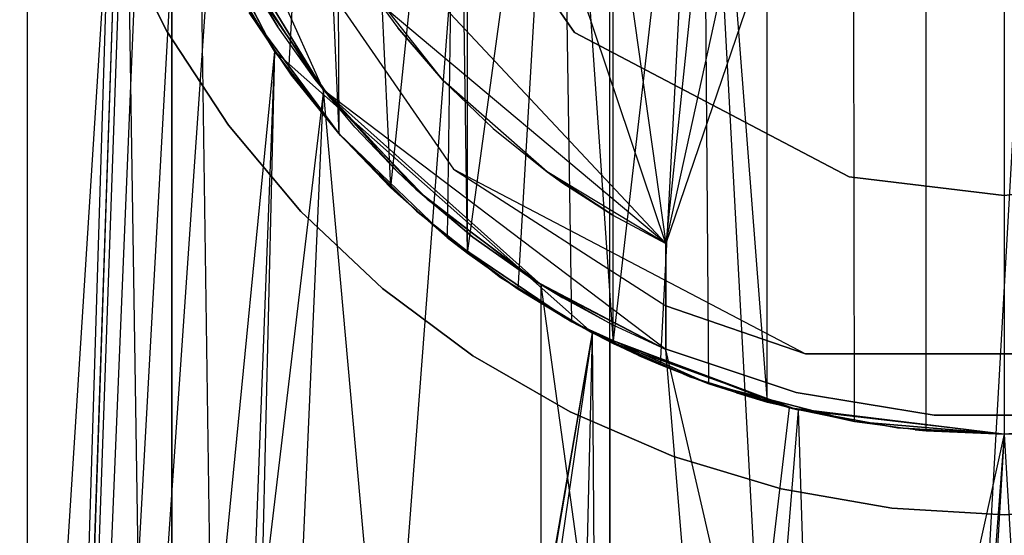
# Model space of a CAD drawing. Extents: x 0.03 to 4.74, y -5.92 to 1.99.
# Tile 7 of 21: x 1.99 to 2.39, y -0.4 to -0.19. Entities that reach past the tile are written whole.
import ezdxf

# ---------------------------------------------------------------- set-up
doc = ezdxf.new("R2010")
doc.units = 0
doc.header["$MEASUREMENT"] = 0
doc.layers.get('0').update_dxf_attribs({"color": 13, "linetype": 'CONTINUOUS'})

# ---------------------------------------------------------------- blocks, each defined once
blk = doc.blocks.new('TESSA-LED_STL')
at = {"color": 0}
for p, q in [((1.988, 0.74803, 38.73902), (1.988, -1.23301, 38.73902)), ((1.988, 0.74803, 38.73902), (1.988, -1.23301, 38.73902)), ((1.988, 0.74803, 38.03412), (1.988, -1.23301, 38.03412)), ((1.988, 0.74803, 38.03412), (1.988, -1.23301, 38.03412)), ((1.98491, -1.31348, 38.1762), (2.04693, 0.66929, 38.08634)), ((1.98491, -1.31348, 38.1762), (2.04693, 0.66929, 38.08634)), ((2.04693, 0.66929, 38.08634), (2.07489, -1.29928, 38.05746)), ((2.04695, -1.3033, 38.08632), (2.04693, 0.66929, 38.08634)), ((2.04695, -1.3033, 38.08632), (2.04693, 0.66929, 38.08634)), ((2.04693, 0.66929, 38.08634), (2.07489, -1.29928, 38.05746)), ((2.07489, -1.29928, 38.05746), (2.22528, 0.66929, 37.96323)), ((2.07489, -1.29928, 38.05746), (2.22528, 0.66929, 37.96323)), ((2.22528, 0.66929, 37.96323), (2.33102, -1.27867, 37.93714)), ((2.22528, -1.28366, 37.96323), (2.22528, 0.66929, 37.96323)), ((2.22528, -1.28366, 37.96323), (2.22528, 0.66929, 37.96323)), ((2.22528, 0.66929, 37.96323), (2.33102, -1.27867, 37.93714)), ((2.33102, -1.27867, 37.93714), (2.4404, 0.66929, 37.93711)), ((2.33102, -1.27867, 37.93714), (2.4404, 0.66929, 37.93711)), ((2.38587, 0.36092, 38.83933), (2.38583, -0.36092, 38.83933)), ((2.38587, 0.36092, 38.83933), (2.38583, -0.36092, 38.83933)), ((2.35405, -0.35952, 38.83821), (2.35405, 0.35952, 38.83821)), ((2.35405, -0.35952, 38.83821), (2.35405, 0.35952, 38.83821)), ((2.28934, -0.34779, 38.82892), (2.28934, 0.34779, 38.82892)), ((2.28934, -0.34779, 38.82892), (2.28934, 0.34779, 38.82892)), ((2.22664, -0.32392, 38.81042), (2.22664, 0.32392, 38.81042)), ((2.22664, -0.32392, 38.81042), (2.22664, 0.32392, 38.81042)), ((2.24803, -0.28322, 37.87324), (2.37958, 0.3149, 37.85511)), ((2.24803, -0.28322, 37.87324), (2.37958, 0.3149, 37.85511)), ((2.45004, 0.30834, 37.85897), (2.24803, -0.28322, 37.87324)), ((2.45004, 0.30834, 37.85897), (2.24803, -0.28322, 37.87324)), ((2.3096, 0.3056, 37.86057), (2.24803, -0.28322, 37.87324)), ((2.3096, 0.3056, 37.86057), (2.24803, -0.28322, 37.87324)), ((2.16726, -0.28722, 38.78307), (2.16726, 0.28722, 38.78307)), ((2.16726, -0.28722, 38.78307), (2.16726, 0.28722, 38.78307)), ((2.11243, 0.23563, 38.74746), (2.11489, -0.23845, 38.74931)), ((2.11243, 0.23563, 38.74746), (2.11489, -0.23845, 38.74931)), ((2.11243, 0.23563, 38.74746), (2.13595, -0.26044, 38.76413)), ((2.11243, 0.23563, 38.74746), (2.13595, -0.26044, 38.76413)), ((2.17501, 0.23401, 37.89867), (2.24803, -0.28322, 37.87324)), ((2.17501, 0.23401, 37.89867), (2.24803, -0.28322, 37.87324)), ((2.24803, -0.28322, 37.87324), (2.13368, 0.05748, 37.91869)), ((2.24803, -0.28322, 37.87324), (2.13368, 0.05748, 37.91869)), ((2.03253, 0.02711, 37.98949), (1.988, -1.23301, 38.03412)), ((2.03253, 0.02711, 37.98949), (1.988, -1.23301, 38.03412)), ((2.16314, 0.00322, 38.78077), (2.13595, -0.26044, 38.76413)), ((2.16314, 0.00322, 38.78077), (2.13595, -0.26044, 38.76413)), ((2.16314, 0.00322, 38.78077), (2.15904, -0.28077, 38.77843)), ((2.16314, 0.00322, 38.78077), (2.15904, -0.28077, 38.77843)), ((2.16726, -0.28722, 38.78307), (2.16314, 0.00322, 38.78077)), ((2.16726, -0.28722, 38.78307), (2.16314, 0.00322, 38.78077)), ((2.32483, -0.35573, 38.8352), (2.32432, -0.00513, 38.83513)), ((2.32483, -0.35573, 38.8352), (2.32432, -0.00513, 38.83513)), ((2.09456, -0.21314, 38.7332), (2.10517, -0.01192, 38.74184)), ((2.09456, -0.21314, 38.7332), (2.10517, -0.01192, 38.74184)), ((2.10517, -0.01192, 38.74184), (2.11489, -0.23845, 38.74931)), ((2.10517, -0.01192, 38.74184), (2.11489, -0.23845, 38.74931)), ((2.22664, -0.32392, 38.81042), (2.26299, -0.00947, 38.82234)), ((2.22664, -0.32392, 38.81042), (2.26299, -0.00947, 38.82234)), ((2.24582, -0.33266, 38.81713), (2.26299, -0.00947, 38.82234)), ((2.24582, -0.33266, 38.81713), (2.26299, -0.00947, 38.82234)), ((2.26299, -0.00947, 38.82234), (2.28934, -0.34779, 38.82892)), ((2.26559, -0.34031, 38.82307), (2.26299, -0.00947, 38.82234)), ((2.26299, -0.00947, 38.82234), (2.28934, -0.34779, 38.82892)), ((2.26559, -0.34031, 38.82307), (2.26299, -0.00947, 38.82234)), ((2.16726, -0.28722, 38.78307), (2.20494, -0.01245, 38.80162)), ((2.16726, -0.28722, 38.78307), (2.20494, -0.01245, 38.80162)), ((2.18791, -0.30182, 38.79377), (2.20494, -0.01245, 38.80162)), ((2.18791, -0.30182, 38.79377), (2.20494, -0.01245, 38.80162)), ((2.20494, -0.01245, 38.80162), (2.22664, -0.32392, 38.81042)), ((2.20981, -0.31509, 38.80371), (2.20494, -0.01245, 38.80162)), ((2.20494, -0.01245, 38.80162), (2.22664, -0.32392, 38.81042)), ((2.20981, -0.31509, 38.80371), (2.20494, -0.01245, 38.80162)), ((2.02754, -0.0435, 38.66336), (1.94624, -1.32072, 38.49497)), ((2.02754, -0.0435, 38.66336), (1.94624, -1.32072, 38.49497)), ((2.02754, -0.0435, 38.66336), (1.98511, -1.31345, 38.59731)), ((2.02754, -0.0435, 38.66336), (1.98511, -1.31345, 38.59731)), ((2.02754, -0.0435, 38.77914), (1.988, -1.23301, 38.73902)), ((2.02754, -0.0435, 38.77914), (1.988, -1.23301, 38.73902)), ((2.04693, -1.3033, 38.6868), (2.02754, -0.0435, 38.66336)), ((2.04693, -1.3033, 38.6868), (2.02754, -0.0435, 38.66336)), ((1.988, -1.23301, 38.03412), (2.03686, -0.06142, 37.98568)), ((1.988, -1.23301, 38.03412), (2.03686, -0.06142, 37.98568)), ((2.10871, -0.22081, 0.27633), (2.03686, -0.06142, 0.27633)), ((2.10871, -0.22081, 0.27633), (2.03686, -0.06142, 0.27633)), ((2.21091, -0.19744, 37.92146), (2.13919, -0.09354, 37.92146)), ((2.13919, -0.09354, 0.59862), (2.21091, -0.19744, 0.59862)), ((2.21091, -0.19744, 37.92146), (2.13919, -0.09354, 37.92146)), ((2.13919, -0.09354, 0.59862), (2.21091, -0.19744, 0.59862)), ((2.06975, -0.11987, 0.00074), (2.16166, -0.25303, 0.00074)), ((2.06975, -0.11987, 0.27633), (2.16166, -0.25303, 0.27633)), ((2.06975, -0.11987, 0.00074), (2.16166, -0.25303, 0.00074)), ((2.06975, -0.11987, 0.27633), (2.16166, -0.25303, 0.27633)), ((2.09423, -0.11905, 37.9422), (2.24803, -0.28322, 37.87324)), ((2.09423, -0.11905, 37.9422), (2.24803, -0.28322, 37.87324)), ((2.08879, -0.20503, 38.72827), (2.04693, -0.12417, 38.6868)), ((2.04693, -0.12417, 38.6868), (2.04693, -1.3033, 38.6868)), ((2.08879, -0.20503, 38.72827), (2.04693, -0.12417, 38.6868)), ((2.04693, -0.12417, 38.6868), (2.04693, -1.3033, 38.6868)), ((2.04895, -0.12954, 38.79767), (1.988, -1.23301, 38.73902)), ((2.04895, -0.12954, 38.79767), (1.988, -1.23301, 38.73902)), ((2.04895, -0.12954, 38.79767), (2.08879, -0.20503, 38.72827)), ((2.04895, -0.12954, 38.79767), (2.08879, -0.20503, 38.82732)), ((2.04895, -0.12954, 38.79767), (2.08879, -0.20503, 38.72827)), ((2.04895, -0.12954, 38.79767), (2.08879, -0.20503, 38.82732)), ((2.06336, -0.14686, 37.96407), (1.988, -1.23301, 38.03412)), ((2.06336, -0.14686, 37.96407), (1.988, -1.23301, 38.03412)), ((2.06336, -0.14686, 37.96407), (2.10871, -0.22081, 37.93303)), ((2.10871, -0.22081, 0.27633), (2.06336, -0.14686, 37.96407)), ((2.10871, -0.22081, 0.27633), (2.06336, -0.14686, 37.96407)), ((2.06336, -0.14686, 37.96407), (2.10871, -0.22081, 37.93303)), ((2.02432, -0.15594, 40.35507), (2.04487, -0.19685, 40.35507)), ((2.04487, -0.19685, 40.74877), (2.02432, -0.15594, 40.74877)), ((2.04487, -0.19685, 40.74877), (2.02432, -0.15594, 40.74877)), ((2.02432, -0.15594, 40.35507), (2.04487, -0.19685, 40.35507)), ((2.06625, -0.16773, 40.74877), (2.08879, -0.20503, 40.74877)), ((2.08879, -0.20503, 40.35507), (2.06625, -0.16773, 40.35507)), ((2.06625, -0.16773, 40.74877), (2.08879, -0.20503, 40.74877)), ((2.08879, -0.20503, 40.35507), (2.06625, -0.16773, 40.35507)), ((2.0725, -0.16545, 40.35507), (2.1053, -0.21647, 40.35507)), ((2.0725, -0.16545, 40.35507), (2.1053, -0.21647, 40.35507)), ((2.0725, -0.16545, 40.35507), (2.09005, -0.1951, 38.82816)), ((2.0725, -0.16545, 40.35507), (2.09005, -0.1951, 38.82816)), ((2.09005, -0.1951, 38.82816), (2.07637, -0.17259, 38.81869)), ((2.15742, -0.21686, 40.35507), (2.12241, -0.17267, 40.35507)), ((2.12241, -0.17267, 40.35507), (2.13889, -0.1955, 38.85722)), ((2.12241, -0.17267, 38.8482), (2.13889, -0.1955, 38.85722)), ((2.12241, -0.17267, 40.35507), (2.13889, -0.1955, 38.85722)), ((2.15742, -0.21686, 40.35507), (2.12241, -0.17267, 40.35507)), ((2.11142, -0.22405, 1.18184), (2.07903, -0.17713, 1.18184)), ((2.07903, -0.17713, 0.00074), (2.11142, -0.22405, 0.00074)), ((2.07903, -0.17713, 0.00074), (2.11142, -0.22405, 0.00074)), ((2.11142, -0.22405, 1.18184), (2.07903, -0.17713, 1.18184)), ((2.24803, -0.28322, 37.87324), (2.13117, -0.18533, 37.92006)), ((2.24803, -0.28322, 0.27633), (2.13117, -0.18533, 0.27633)), ((2.24803, -0.28322, 37.87324), (2.13117, -0.18533, 37.92006)), ((2.24803, -0.28322, 0.27633), (2.13117, -0.18533, 0.27633)), ((2.07849, -0.18923, 40.35507), (2.11489, -0.23845, 40.35507)), ((2.11489, -0.23845, 40.74877), (2.07849, -0.18923, 40.74877)), ((2.07849, -0.18923, 38.71903), (2.09456, -0.21314, 38.7332)), ((2.09456, -0.21314, 38.7332), (2.07849, -0.18923, 38.8202)), ((2.09456, -0.21314, 38.7332), (2.07849, -0.18923, 38.8202)), ((2.09571, -0.2147, 38.8319), (2.07849, -0.18923, 38.8202)), ((2.07849, -0.18923, 38.71903), (2.09456, -0.21314, 38.7332)), ((2.11489, -0.23845, 40.74877), (2.07849, -0.18923, 40.74877)), ((2.07849, -0.18923, 40.35507), (2.11489, -0.23845, 40.35507)), ((2.1053, -0.21647, 40.35507), (2.09005, -0.1951, 38.82816)), ((2.1053, -0.21647, 38.838), (2.09005, -0.1951, 38.82816)), ((2.1053, -0.21647, 40.35507), (2.09005, -0.1951, 38.82816)), ((2.15742, -0.21686, 40.35507), (2.13889, -0.1955, 38.85722)), ((2.15742, -0.21686, 40.35507), (2.13889, -0.1955, 38.85722)), ((2.13889, -0.1955, 38.85722), (2.15742, -0.21686, 38.86648)), ((2.04487, -0.19685, 40.35507), (2.04487, -0.19685, 40.74877)), ((2.04487, -0.19685, 40.35507), (2.07003, -0.2351, 40.35507)), ((2.07003, -0.2351, 40.74877), (2.04487, -0.19685, 40.74877)), ((2.04487, -0.19685, 40.35507), (2.04487, -0.19685, 40.74877)), ((2.07003, -0.2351, 40.74877), (2.04487, -0.19685, 40.74877)), ((2.04487, -0.19685, 40.35507), (2.07003, -0.2351, 40.35507)), ((2.3227, -0.25611, 37.92146), (2.21091, -0.19744, 37.92146)), ((2.21091, -0.19744, 37.92146), (2.21091, -0.19744, 0.59862)), ((2.21091, -0.19744, 0.59862), (2.3227, -0.25611, 0.59862)), ((2.21091, -0.19744, 37.92146), (2.21091, -0.19744, 0.59862)), ((2.3227, -0.25611, 37.92146), (2.21091, -0.19744, 37.92146)), ((2.21091, -0.19744, 0.59862), (2.3227, -0.25611, 0.59862)), ((2.08879, -0.20503, 38.82732), (1.988, -1.23301, 38.73902)), ((2.08879, -0.20503, 38.82732), (1.988, -1.23301, 38.73902)), ((2.08879, -0.20503, 38.72827), (2.04693, -1.3033, 38.6868)), ((2.08879, -0.20503, 38.72827), (2.04693, -1.3033, 38.6868)), ((2.08879, -0.20503, 38.82732), (2.06417, -1.22127, 38.80968)), ((2.08879, -0.20503, 38.82732), (2.06417, -1.22127, 38.80968)), ((2.08879, -0.20503, 38.82732), (2.08879, -0.20503, 38.72827)), ((2.08879, -0.20503, 38.82732), (2.2181, -0.31958, 38.8909)), ((2.2181, -0.31958, 38.80711), (2.08879, -0.20503, 38.72827)), ((2.08879, -0.20503, 38.82732), (2.08879, -0.20503, 38.72827)), ((2.2181, -0.31958, 38.80711), (2.08879, -0.20503, 38.72827)), ((2.08879, -0.20503, 38.82732), (2.2181, -0.31958, 38.8909)), ((2.08879, -0.20503, 40.74877), (2.08879, -0.20503, 40.35507)), ((2.08879, -0.20503, 40.74877), (2.08879, -0.20503, 40.35507)), ((2.08879, -0.20503, 40.74877), (2.11567, -0.23934, 40.74877)), ((2.11567, -0.23934, 40.35507), (2.08879, -0.20503, 40.35507)), ((2.08879, -0.20503, 40.74877), (2.11567, -0.23934, 40.74877)), ((2.11567, -0.23934, 40.35507), (2.08879, -0.20503, 40.35507)), ((2.09456, -0.21314, 38.7332), (2.09571, -0.2147, 38.8319)), ((2.09456, -0.21314, 38.7332), (2.09571, -0.2147, 38.8319)), ((2.09456, -0.21314, 38.7332), (2.11489, -0.23845, 38.74931)), ((2.09456, -0.21314, 38.7332), (2.11489, -0.23845, 38.74931)), ((2.11489, -0.23845, 38.74931), (2.09571, -0.2147, 38.8319)), ((2.11489, -0.23845, 38.74931), (2.09571, -0.2147, 38.8319)), ((2.11489, -0.23845, 38.84382), (2.09571, -0.2147, 38.8319)), ((2.1053, -0.21647, 40.35507), (2.14633, -0.26114, 40.35507)), ((2.12143, -0.23589, 38.84763), (2.1053, -0.21647, 38.838)), ((2.12143, -0.23589, 38.84763), (2.1053, -0.21647, 40.35507)), ((2.1053, -0.21647, 40.35507), (2.1053, -0.21647, 38.838)), ((2.12143, -0.23589, 38.84763), (2.1053, -0.21647, 40.35507)), ((2.13869, -0.25392, 38.85711), (2.1053, -0.21647, 40.35507)), ((2.13869, -0.25392, 38.85711), (2.1053, -0.21647, 40.35507)), ((2.1053, -0.21647, 40.35507), (2.14633, -0.26114, 40.35507)), ((2.1053, -0.21647, 40.35507), (2.1053, -0.21647, 38.838)), ((2.19974, -0.25411, 40.35507), (2.15742, -0.21686, 40.35507)), ((2.15742, -0.21686, 40.35507), (2.15742, -0.21686, 38.86648)), ((2.19973, -0.2541, 38.88442), (2.15742, -0.21686, 40.35507)), ((2.19974, -0.25411, 40.35507), (2.15742, -0.21686, 40.35507)), ((2.19973, -0.2541, 38.88442), (2.15742, -0.21686, 40.35507)), ((2.17772, -0.23641, 38.87563), (2.15742, -0.21686, 40.35507)), ((2.17772, -0.23641, 38.87563), (2.15742, -0.21686, 40.35507)), ((2.15742, -0.21686, 38.86648), (2.17772, -0.23641, 38.87563)), ((2.15742, -0.21686, 40.35507), (2.15742, -0.21686, 38.86648)), ((2.10871, -0.22081, 37.93303), (1.988, -1.23301, 38.03412)), ((2.10871, -0.22081, 37.93303), (1.988, -1.23301, 38.03412)), ((2.06417, -1.22127, 37.96345), (2.10871, -0.22081, 37.93303)), ((2.06417, -1.22127, 37.96345), (2.10871, -0.22081, 37.93303)), ((2.24803, -0.32644, 0.27633), (2.10871, -0.22081, 0.27633)), ((2.19736, -1.2068, 37.88961), (2.10871, -0.22081, 37.93303)), ((2.10871, -0.22081, 37.93303), (2.19736, -0.30005, 37.88961)), ((2.19736, -1.2068, 37.88961), (2.10871, -0.22081, 37.93303)), ((2.10871, -0.22081, 0.27633), (2.10871, -0.22081, 37.93303)), ((2.24803, -0.32644, 37.87324), (2.10871, -0.22081, 0.27633)), ((2.24803, -0.32644, 0.27633), (2.10871, -0.22081, 0.27633)), ((2.24803, -0.32644, 37.87324), (2.10871, -0.22081, 0.27633)), ((2.19736, -0.30005, 37.88961), (2.10871, -0.22081, 0.27633)), ((2.19736, -0.30005, 37.88961), (2.10871, -0.22081, 0.27633)), ((2.10871, -0.22081, 37.93303), (2.19736, -0.30005, 37.88961)), ((2.10871, -0.22081, 0.27633), (2.10871, -0.22081, 37.93303)), ((2.15091, -0.26516, 1.18184), (2.11142, -0.22405, 1.18184)), ((2.11142, -0.22405, 0.00074), (2.15091, -0.26516, 0.00074)), ((2.11142, -0.22405, 0.00074), (2.15091, -0.26516, 0.00074)), ((2.11142, -0.22405, 0.00074), (2.11142, -0.22405, 1.18184)), ((2.15091, -0.26516, 1.18184), (2.11142, -0.22405, 1.18184)), ((2.11142, -0.22405, 0.00074), (2.11142, -0.22405, 1.18184)), ((2.07003, -0.2351, 40.35507), (2.07003, -0.2351, 40.74877)), ((2.07003, -0.2351, 40.35507), (2.09946, -0.27017, 40.35507)), ((2.09946, -0.27017, 40.74877), (2.07003, -0.2351, 40.74877)), ((2.07003, -0.2351, 40.35507), (2.07003, -0.2351, 40.74877)), ((2.09946, -0.27017, 40.74877), (2.07003, -0.2351, 40.74877)), ((2.07003, -0.2351, 40.35507), (2.09946, -0.27017, 40.35507)), ((2.13869, -0.25392, 38.85711), (2.12143, -0.23589, 38.84763)), ((2.17772, -0.23641, 38.87563), (2.19973, -0.2541, 38.88442)), ((2.11489, -0.23845, 40.35507), (2.11489, -0.23845, 40.74877)), ((2.11489, -0.23845, 40.35507), (2.15909, -0.28081, 40.35507)), ((2.15909, -0.28081, 40.74877), (2.11489, -0.23845, 40.74877)), ((2.11489, -0.23845, 40.35507), (2.11489, -0.23845, 40.74877)), ((2.11489, -0.23845, 38.74931), (2.11489, -0.23845, 38.84382)), ((2.11489, -0.23845, 38.74931), (2.11489, -0.23845, 38.84382)), ((2.11489, -0.23845, 38.74931), (2.13595, -0.26044, 38.76413)), ((2.13595, -0.26044, 38.76413), (2.11489, -0.23845, 38.84382)), ((2.13595, -0.26044, 38.76413), (2.11489, -0.23845, 38.84382)), ((2.13889, -0.26322, 38.85722), (2.11489, -0.23845, 38.84382)), ((2.11489, -0.23845, 38.74931), (2.13595, -0.26044, 38.76413)), ((2.15909, -0.28081, 40.74877), (2.11489, -0.23845, 40.74877)), ((2.11489, -0.23845, 40.35507), (2.15909, -0.28081, 40.35507)), ((2.11567, -0.23934, 40.74877), (2.11567, -0.23934, 40.35507)), ((2.11567, -0.23934, 40.74877), (2.11567, -0.23934, 40.35507)), ((2.11567, -0.23934, 40.74877), (2.14649, -0.27015, 40.74877)), ((2.14649, -0.27015, 40.35507), (2.11567, -0.23934, 40.35507)), ((2.11567, -0.23934, 40.74877), (2.14649, -0.27015, 40.74877)), ((2.14649, -0.27015, 40.35507), (2.11567, -0.23934, 40.35507)), ((2.13869, -0.25392, 38.85711), (2.14633, -0.26114, 40.35507)), ((2.13869, -0.25392, 38.85711), (2.14633, -0.26114, 40.35507)), ((2.14633, -0.26114, 38.86105), (2.13869, -0.25392, 38.85711)), ((2.16166, -0.25303, 0.00074), (2.30493, -0.32822, 0.00074)), ((2.16166, -0.25303, 0.00074), (2.24803, -0.30868, 0.27633)), ((2.16166, -0.25303, 0.00074), (2.30493, -0.32822, 0.00074)), ((2.16166, -0.25303, 0.27633), (2.16166, -0.25303, 0.00074)), ((2.16166, -0.25303, 0.27633), (2.16166, -0.25303, 0.00074)), ((2.16166, -0.25303, 0.27633), (2.24803, -0.30868, 0.27633)), ((2.16166, -0.25303, 0.00074), (2.24803, -0.30868, 0.27633)), ((2.16166, -0.25303, 0.27633), (2.24803, -0.30868, 0.27633)), ((2.19973, -0.2541, 38.88442), (2.20611, -0.25866, 38.88676)), ((2.19973, -0.2541, 38.88442), (2.19974, -0.25411, 40.35507)), ((2.19973, -0.2541, 38.88442), (2.19974, -0.25411, 40.35507)), ((2.24803, -0.28322, 40.35507), (2.19974, -0.25411, 40.35507)), ((2.24803, -0.28322, 38.89989), (2.19974, -0.25411, 40.35507)), ((2.24803, -0.28322, 40.35507), (2.19974, -0.25411, 40.35507)), ((2.24803, -0.28322, 38.89989), (2.19974, -0.25411, 40.35507)), ((2.22649, -0.27168, 38.89362), (2.19974, -0.25411, 40.35507)), ((2.20611, -0.25866, 38.88676), (2.19974, -0.25411, 40.35507)), ((2.22649, -0.27168, 38.89362), (2.19974, -0.25411, 40.35507)), ((2.20611, -0.25866, 38.88676), (2.19974, -0.25411, 40.35507)), ((2.38583, -0.26378, 37.92146), (2.3227, -0.25611, 37.92146)), ((2.3227, -0.25611, 37.92146), (2.3227, -0.25611, 0.59862)), ((2.3227, -0.25611, 0.59862), (2.38583, -0.26378, 0.59862)), ((2.3227, -0.25611, 37.92146), (2.3227, -0.25611, 0.59862)), ((2.38583, -0.26378, 37.92146), (2.3227, -0.25611, 37.92146)), ((2.3227, -0.25611, 0.59862), (2.38583, -0.26378, 0.59862)), ((2.38583, -0.26378, 0.59862), (2.44895, -0.25611, 0.59862)), ((2.44895, -0.25611, 37.92146), (2.38583, -0.26378, 37.92146)), ((2.44895, -0.25611, 37.92146), (2.38583, -0.26378, 37.92146)), ((2.38583, -0.26378, 0.59862), (2.44895, -0.25611, 0.59862)), ((2.13595, -0.26044, 38.76413), (2.13889, -0.26322, 38.85722)), ((2.13595, -0.26044, 38.76413), (2.13889, -0.26322, 38.85722)), ((2.13595, -0.26044, 38.76413), (2.15904, -0.28077, 38.77843)), ((2.13595, -0.26044, 38.76413), (2.15904, -0.28077, 38.77843)), ((2.20611, -0.25866, 38.88676), (2.22649, -0.27168, 38.89362)), ((2.15904, -0.28077, 38.77843), (2.13889, -0.26322, 38.85722)), ((2.15904, -0.28077, 38.77843), (2.13889, -0.26322, 38.85722)), ((2.15909, -0.28081, 38.86727), (2.13889, -0.26322, 38.85722)), ((2.14633, -0.26114, 40.35507), (2.19438, -0.29816, 40.35507)), ((2.14633, -0.26114, 40.35507), (2.16949, -0.28062, 38.87204)), ((2.14633, -0.26114, 40.35507), (2.19438, -0.29816, 40.35507)), ((2.14633, -0.26114, 38.86105), (2.14633, -0.26114, 40.35507)), ((2.14633, -0.26114, 38.86105), (2.14633, -0.26114, 40.35507)), ((2.16949, -0.28062, 38.87204), (2.14633, -0.26114, 38.86105)), ((2.14633, -0.26114, 40.35507), (2.16949, -0.28062, 38.87204)), ((2.38583, -0.26378, 37.92146), (2.38583, -0.26378, 0.59862)), ((2.38583, -0.26378, 37.92146), (2.38583, -0.26378, 0.59862)), ((2.19649, -0.29941, 1.18184), (2.15091, -0.26516, 1.18184)), ((2.15091, -0.26516, 0.00074), (2.19649, -0.29941, 0.00074)), ((2.15091, -0.26516, 0.00074), (2.19649, -0.29941, 0.00074)), ((2.15091, -0.26516, 0.00074), (2.15091, -0.26516, 1.18184)), ((2.19649, -0.29941, 1.18184), (2.15091, -0.26516, 1.18184)), ((2.15091, -0.26516, 0.00074), (2.15091, -0.26516, 1.18184)), ((2.09946, -0.27017, 40.35507), (2.09946, -0.27017, 40.74877)), ((2.09946, -0.27017, 40.35507), (2.13276, -0.30159, 40.35507)), ((2.13276, -0.30159, 40.74877), (2.09946, -0.27017, 40.74877)), ((2.09946, -0.27017, 40.35507), (2.09946, -0.27017, 40.74877)), ((2.13276, -0.30159, 40.74877), (2.09946, -0.27017, 40.74877)), ((2.09946, -0.27017, 40.35507), (2.13276, -0.30159, 40.35507)), ((2.14649, -0.27015, 40.74877), (2.14649, -0.27015, 40.35507)), ((2.14649, -0.27015, 40.74877), (2.14649, -0.27015, 40.35507)), ((2.14649, -0.27015, 40.74877), (2.1808, -0.29703, 40.74877)), ((2.1808, -0.29703, 40.35507), (2.14649, -0.27015, 40.35507)), ((2.14649, -0.27015, 40.74877), (2.1808, -0.29703, 40.74877)), ((2.1808, -0.29703, 40.35507), (2.14649, -0.27015, 40.35507)), ((2.22649, -0.27168, 38.89362), (2.24803, -0.28322, 38.89989)), ((2.15904, -0.28077, 38.77843), (2.15909, -0.28081, 38.86727)), ((2.15904, -0.28077, 38.77843), (2.16726, -0.28722, 38.78307)), ((2.15904, -0.28077, 38.77843), (2.15909, -0.28081, 38.86727)), ((2.15904, -0.28077, 38.77843), (2.16726, -0.28722, 38.78307)), ((2.15909, -0.28081, 40.35507), (2.15909, -0.28081, 40.74877)), ((2.15909, -0.28081, 40.35507), (2.20981, -0.31509, 40.35507)), ((2.20981, -0.31509, 40.74877), (2.15909, -0.28081, 40.74877)), ((2.15909, -0.28081, 40.35507), (2.15909, -0.28081, 40.74877)), ((2.16726, -0.28722, 38.78307), (2.15909, -0.28081, 38.86727)), ((2.16726, -0.28722, 38.78307), (2.15909, -0.28081, 38.86727)), ((2.18791, -0.30182, 38.79377), (2.15909, -0.28081, 38.86727)), ((2.18791, -0.30182, 38.79377), (2.15909, -0.28081, 38.86727)), ((2.18196, -0.29783, 38.87741), (2.15909, -0.28081, 38.86727)), ((2.20981, -0.31509, 40.74877), (2.15909, -0.28081, 40.74877)), ((2.15909, -0.28081, 40.35507), (2.20981, -0.31509, 40.35507)), ((2.16949, -0.28062, 38.87204), (2.19438, -0.29816, 40.35507)), ((2.16949, -0.28062, 38.87204), (2.19438, -0.29816, 40.35507)), ((2.19438, -0.29816, 38.88239), (2.16949, -0.28062, 38.87204)), ((2.24803, -0.32644, 40.35507), (2.24803, -0.28322, 40.35507)), ((2.24803, -0.28322, 40.35507), (2.24803, -0.28322, 38.89989)), ((2.24803, -0.32644, 40.35507), (2.24803, -0.28322, 40.35507)), ((2.24803, -0.28322, 38.89989), (2.24803, -0.32644, 38.89989)), ((2.24803, -0.28322, 40.35507), (2.24803, -0.28322, 38.89989)), ((2.24803, -0.32644, 37.87324), (2.24803, -0.28322, 37.87324)), ((2.24803, -0.30868, 0.27633), (2.24803, -0.28322, 0.27633)), ((2.24803, -0.28322, 0.27633), (2.24803, -0.28322, 37.87324)), ((2.24803, -0.32644, 37.87324), (2.24803, -0.28322, 37.87324)), ((2.24803, -0.28322, 0.27633), (2.24803, -0.28322, 37.87324)), ((2.24803, -0.30868, 0.27633), (2.24803, -0.28322, 0.27633)), ((2.16726, -0.28722, 38.78307), (2.18791, -0.30182, 38.79377)), ((2.16726, -0.28722, 38.78307), (2.18791, -0.30182, 38.79377)), ((2.1808, -0.29703, 40.74877), (2.1808, -0.29703, 40.35507)), ((2.1808, -0.29703, 40.74877), (2.1808, -0.29703, 40.35507)), ((2.1808, -0.29703, 40.74877), (2.2181, -0.31958, 40.74877)), ((2.2181, -0.31958, 40.35507), (2.1808, -0.29703, 40.35507)), ((2.1808, -0.29703, 40.74877), (2.2181, -0.31958, 40.74877)), ((2.2181, -0.31958, 40.35507), (2.1808, -0.29703, 40.35507)), ((2.18791, -0.30182, 38.79377), (2.18196, -0.29783, 38.87741)), ((2.18791, -0.30182, 38.79377), (2.18196, -0.29783, 38.87741)), ((2.20981, -0.31509, 38.80371), (2.18196, -0.29783, 38.87741)), ((2.20604, -0.31296, 38.88674), (2.18196, -0.29783, 38.87741)), ((2.20981, -0.31509, 38.80371), (2.18196, -0.29783, 38.87741)), ((2.19438, -0.29816, 40.35507), (2.24803, -0.32644, 40.35507)), ((2.19438, -0.29816, 40.35507), (2.24803, -0.32644, 40.35507)), ((2.19438, -0.29816, 40.35507), (2.22659, -0.31653, 38.89365)), ((2.19438, -0.29816, 40.35507), (2.22659, -0.31653, 38.89365)), ((2.19438, -0.29816, 40.35507), (2.20611, -0.30537, 38.88676)), ((2.19438, -0.29816, 38.88239), (2.19438, -0.29816, 40.35507)), ((2.19438, -0.29816, 38.88239), (2.19438, -0.29816, 40.35507)), ((2.20611, -0.30537, 38.88676), (2.19438, -0.29816, 38.88239)), ((2.19438, -0.29816, 40.35507), (2.20611, -0.30537, 38.88676)), ((2.24697, -0.32591, 1.18184), (2.19649, -0.29941, 1.18184)), ((2.19649, -0.29941, 0.00074), (2.24697, -0.32591, 0.00074)), ((2.19649, -0.29941, 0.00074), (2.24697, -0.32591, 0.00074)), ((2.19649, -0.29941, 0.00074), (2.19649, -0.29941, 1.18184)), ((2.24697, -0.32591, 1.18184), (2.19649, -0.29941, 1.18184)), ((2.19649, -0.29941, 0.00074), (2.19649, -0.29941, 1.18184)), ((2.32147, -1.20015, 37.85899), (2.19736, -0.30005, 37.88961)), ((2.19736, -0.30005, 37.88961), (2.24803, -0.32644, 37.87324)), ((2.32147, -1.20015, 37.85899), (2.19736, -0.30005, 37.88961)), ((2.19736, -1.2068, 37.88961), (2.19736, -0.30005, 37.88961)), ((2.19736, -1.2068, 37.88961), (2.19736, -0.30005, 37.88961)), ((2.19736, -0.30005, 37.88961), (2.24803, -0.32644, 37.87324)), ((2.13276, -0.30159, 40.35507), (2.13276, -0.30159, 40.74877)), ((2.13276, -0.30159, 40.35507), (2.16948, -0.32893, 40.35507)), ((2.16948, -0.32893, 40.74877), (2.13276, -0.30159, 40.74877)), ((2.13276, -0.30159, 40.35507), (2.13276, -0.30159, 40.74877)), ((2.16948, -0.32893, 40.74877), (2.13276, -0.30159, 40.74877)), ((2.13276, -0.30159, 40.35507), (2.16948, -0.32893, 40.35507)), ((2.18791, -0.30182, 38.79377), (2.20981, -0.31509, 38.80371)), ((2.18791, -0.30182, 38.79377), (2.20981, -0.31509, 38.80371)), ((2.22659, -0.31653, 38.89365), (2.20611, -0.30537, 38.88676)), ((2.24803, -0.30868, 0.27633), (2.24803, -0.32644, 0.27633)), ((2.30493, -0.32822, 0.27633), (2.24803, -0.30868, 0.27633)), ((2.24803, -0.30868, 0.27633), (2.30493, -0.32822, 0.00074)), ((2.24803, -0.30868, 0.27633), (2.30493, -0.32822, 0.00074)), ((2.30493, -0.32822, 0.27633), (2.24803, -0.30868, 0.27633)), ((2.24803, -0.30868, 0.27633), (2.24803, -0.32644, 0.27633)), ((2.20981, -0.31509, 38.88807), (2.20604, -0.31296, 38.88674)), ((2.20604, -0.31296, 38.88674), (2.20981, -0.31509, 38.80371)), ((2.20604, -0.31296, 38.88674), (2.20981, -0.31509, 38.80371)), ((2.20981, -0.31509, 40.35507), (2.20981, -0.31509, 40.74877)), ((2.20981, -0.31509, 40.35507), (2.26559, -0.34031, 40.35507)), ((2.26559, -0.34031, 40.74877), (2.20981, -0.31509, 40.74877)), ((2.20981, -0.31509, 40.35507), (2.20981, -0.31509, 40.74877)), ((2.23698, -0.3288, 38.89679), (2.20981, -0.31509, 38.88807)), ((2.20981, -0.31509, 38.88807), (2.22664, -0.32392, 38.81042)), ((2.20981, -0.31509, 38.88807), (2.22664, -0.32392, 38.81042)), ((2.20981, -0.31509, 38.88807), (2.20981, -0.31509, 38.80371)), ((2.20981, -0.31509, 38.80371), (2.22664, -0.32392, 38.81042)), ((2.20981, -0.31509, 38.88807), (2.20981, -0.31509, 38.80371)), ((2.20981, -0.31509, 38.80371), (2.22664, -0.32392, 38.81042)), ((2.26559, -0.34031, 40.74877), (2.20981, -0.31509, 40.74877)), ((2.20981, -0.31509, 40.35507), (2.26559, -0.34031, 40.35507)), ((2.24803, -0.32644, 40.35507), (2.22659, -0.31653, 38.89365)), ((2.24803, -0.32644, 38.89989), (2.22659, -0.31653, 38.89365)), ((2.24803, -0.32644, 40.35507), (2.22659, -0.31653, 38.89365)), ((2.2181, -0.31958, 38.80711), (2.04693, -1.3033, 38.6868)), ((2.2181, -0.31958, 38.80711), (2.04693, -1.3033, 38.6868)), ((2.2181, -0.31958, 38.8909), (2.06417, -1.22127, 38.80968)), ((2.2181, -0.31958, 38.8909), (2.06417, -1.22127, 38.80968)), ((2.2181, -0.31958, 38.80711), (2.07489, -1.29928, 38.71567)), ((2.2181, -0.31958, 38.80711), (2.07489, -1.29928, 38.71567)), ((2.2181, -0.31958, 38.8909), (2.19736, -1.2068, 38.88353)), ((2.2181, -0.31958, 38.8909), (2.19736, -1.2068, 38.88353)), ((2.2181, -0.31958, 38.8909), (2.2181, -0.31958, 38.80711)), ((2.30198, -0.35105, 38.83149), (2.2181, -0.31958, 38.8909)), ((2.2181, -0.31958, 38.8909), (2.29827, -0.35014, 38.9108)), ((2.30198, -0.35105, 38.83149), (2.2181, -0.31958, 38.8909)), ((2.22528, -0.32325, 38.8099), (2.2181, -0.31958, 38.8909)), ((2.22528, -0.32325, 38.8099), (2.2181, -0.31958, 38.8909)), ((2.22528, -0.32325, 38.8099), (2.2181, -0.31958, 38.80711)), ((2.2181, -0.31958, 38.8909), (2.2181, -0.31958, 38.80711)), ((2.2181, -0.31958, 38.80711), (2.22528, -1.28366, 38.8099)), ((2.22528, -0.32325, 38.8099), (2.2181, -0.31958, 38.80711)), ((2.2181, -0.31958, 38.80711), (2.22528, -1.28366, 38.8099)), ((2.2181, -0.31958, 38.8909), (2.29827, -0.35014, 38.9108)), ((2.2181, -0.31958, 40.74877), (2.2181, -0.31958, 40.35507)), ((2.2181, -0.31958, 40.74877), (2.2181, -0.31958, 40.35507)), ((2.2181, -0.31958, 40.74877), (2.25784, -0.33747, 40.74877)), ((2.25784, -0.33747, 40.35507), (2.2181, -0.31958, 40.35507)), ((2.2181, -0.31958, 40.74877), (2.25784, -0.33747, 40.74877)), ((2.25784, -0.33747, 40.35507), (2.2181, -0.31958, 40.35507)), ((2.30198, -0.35105, 38.83149), (2.22528, -0.32325, 38.8099)), ((2.22528, -0.32325, 38.8099), (2.22528, -1.28366, 38.8099)), ((2.22528, -0.32325, 38.8099), (2.22528, -1.28366, 38.8099)), ((2.30198, -0.35105, 38.83149), (2.22528, -0.32325, 38.8099)), ((2.23698, -0.3288, 38.89679), (2.22664, -0.32392, 38.81042)), ((2.22664, -0.32392, 38.81042), (2.24582, -0.33266, 38.81713)), ((2.23698, -0.3288, 38.89679), (2.22664, -0.32392, 38.81042)), ((2.22664, -0.32392, 38.81042), (2.24582, -0.33266, 38.81713)), ((2.30105, -0.34396, 1.18184), (2.24697, -0.32591, 1.18184)), ((2.24697, -0.32591, 0.00074), (2.30105, -0.34396, 0.00074)), ((2.24697, -0.32591, 0.00074), (2.30105, -0.34396, 0.00074)), ((2.24697, -0.32591, 0.00074), (2.24697, -0.32591, 1.18184)), ((2.30105, -0.34396, 1.18184), (2.24697, -0.32591, 1.18184)), ((2.24697, -0.32591, 0.00074), (2.24697, -0.32591, 1.18184)), ((2.24803, -0.32644, 38.89989), (2.24803, -0.32644, 40.35507)), ((2.24803, -0.32644, 38.89989), (2.24803, -0.32644, 40.35507)), ((2.44989, -1.20014, 37.85895), (2.24803, -0.32644, 37.87324)), ((2.44989, -1.20014, 37.85895), (2.24803, -0.32644, 37.87324)), ((2.32147, -1.20015, 37.85899), (2.24803, -0.32644, 37.87324)), ((2.32147, -1.20015, 37.85899), (2.24803, -0.32644, 37.87324)), ((2.24803, -0.32644, 37.87324), (2.24803, -0.32644, 0.27633)), ((2.24803, -0.32644, 37.87324), (2.24803, -0.32644, 0.27633)), ((2.30493, -0.32822, 0.00074), (2.46673, -0.32822, 0.00074)), ((2.46673, -0.32822, 0.27633), (2.30493, -0.32822, 0.27633)), ((2.30493, -0.32822, 0.27633), (2.30493, -0.32822, 0.00074)), ((2.30493, -0.32822, 0.27633), (2.30493, -0.32822, 0.00074)), ((2.46673, -0.32822, 0.27633), (2.30493, -0.32822, 0.27633)), ((2.30493, -0.32822, 0.00074), (2.46673, -0.32822, 0.00074)), ((2.16948, -0.32893, 40.35507), (2.16948, -0.32893, 40.74877)), ((2.16948, -0.32893, 40.35507), (2.20913, -0.35182, 40.35507)), ((2.20913, -0.35182, 40.74877), (2.16948, -0.32893, 40.74877)), ((2.16948, -0.32893, 40.35507), (2.16948, -0.32893, 40.74877)), ((2.20913, -0.35182, 40.74877), (2.16948, -0.32893, 40.74877)), ((2.16948, -0.32893, 40.35507), (2.20913, -0.35182, 40.35507)), ((2.26559, -0.34031, 38.90428), (2.23698, -0.3288, 38.89679)), ((2.23698, -0.3288, 38.89679), (2.24582, -0.33266, 38.81713)), ((2.23698, -0.3288, 38.89679), (2.24582, -0.33266, 38.81713)), ((2.26559, -0.34031, 38.90428), (2.24582, -0.33266, 38.81713)), ((2.24582, -0.33266, 38.81713), (2.26559, -0.34031, 38.82307)), ((2.26559, -0.34031, 38.90428), (2.24582, -0.33266, 38.81713)), ((2.24582, -0.33266, 38.81713), (2.26559, -0.34031, 38.82307)), ((2.25784, -0.33747, 40.74877), (2.25784, -0.33747, 40.35507)), ((2.25784, -0.33747, 40.74877), (2.25784, -0.33747, 40.35507)), ((2.25784, -0.33747, 40.74877), (2.29945, -0.35044, 40.74877)), ((2.29945, -0.35044, 40.35507), (2.25784, -0.33747, 40.35507)), ((2.25784, -0.33747, 40.74877), (2.29945, -0.35044, 40.74877)), ((2.29945, -0.35044, 40.35507), (2.25784, -0.33747, 40.35507)), ((2.26559, -0.34031, 40.35507), (2.26559, -0.34031, 40.74877)), ((2.26559, -0.34031, 40.35507), (2.32483, -0.35573, 40.35507)), ((2.32483, -0.35573, 40.74877), (2.26559, -0.34031, 40.74877)), ((2.26559, -0.34031, 40.35507), (2.26559, -0.34031, 40.74877)), ((2.27677, -0.34405, 38.90676), (2.26559, -0.34031, 38.82307)), ((2.26559, -0.34031, 38.82307), (2.28934, -0.34779, 38.82892)), ((2.27677, -0.34405, 38.90676), (2.26559, -0.34031, 38.82307)), ((2.27677, -0.34405, 38.90676), (2.26559, -0.34031, 38.90428)), ((2.26559, -0.34031, 38.90428), (2.26559, -0.34031, 38.82307)), ((2.26559, -0.34031, 38.90428), (2.26559, -0.34031, 38.82307)), ((2.26559, -0.34031, 38.82307), (2.28934, -0.34779, 38.82892)), ((2.32483, -0.35573, 40.74877), (2.26559, -0.34031, 40.74877)), ((2.26559, -0.34031, 40.35507), (2.32483, -0.35573, 40.35507)), ((2.30058, -0.35071, 38.91119), (2.27677, -0.34405, 38.90676)), ((2.27677, -0.34405, 38.90676), (2.28934, -0.34779, 38.82892)), ((2.27677, -0.34405, 38.90676), (2.28934, -0.34779, 38.82892)), ((2.35732, -0.35311, 1.18184), (2.30105, -0.34396, 1.18184)), ((2.30105, -0.34396, 0.00074), (2.35732, -0.35311, 0.00074)), ((2.30105, -0.34396, 0.00074), (2.35732, -0.35311, 0.00074)), ((2.30105, -0.34396, 0.00074), (2.30105, -0.34396, 1.18184)), ((2.35732, -0.35311, 1.18184), (2.30105, -0.34396, 1.18184)), ((2.30105, -0.34396, 0.00074), (2.30105, -0.34396, 1.18184)), ((2.30058, -0.35071, 38.91119), (2.28934, -0.34779, 38.82892)), ((2.28934, -0.34779, 38.82892), (2.32483, -0.35573, 38.8352)), ((2.30058, -0.35071, 38.91119), (2.28934, -0.34779, 38.82892)), ((2.28934, -0.34779, 38.82892), (2.32483, -0.35573, 38.8352)), ((2.29827, -0.35014, 38.9108), (2.19736, -1.2068, 38.88353)), ((2.29827, -0.35014, 38.9108), (2.19736, -1.2068, 38.88353)), ((2.20913, -0.35182, 40.35507), (2.20913, -0.35182, 40.74877)), ((2.20913, -0.35182, 40.35507), (2.25117, -0.36996, 40.35507)), ((2.25117, -0.36996, 40.74877), (2.20913, -0.35182, 40.74877)), ((2.20913, -0.35182, 40.35507), (2.20913, -0.35182, 40.74877)), ((2.25117, -0.36996, 40.74877), (2.20913, -0.35182, 40.74877)), ((2.20913, -0.35182, 40.35507), (2.25117, -0.36996, 40.35507)), ((2.30198, -0.35105, 38.83149), (2.22528, -1.28366, 38.8099)), ((2.30198, -0.35105, 38.83149), (2.22528, -1.28366, 38.8099)), ((2.38583, -0.36092, 38.83933), (2.29827, -0.35014, 38.9108)), ((2.29827, -0.35014, 38.9108), (2.38583, -0.36092, 38.91807)), ((2.38583, -0.36092, 38.83933), (2.29827, -0.35014, 38.9108)), ((2.30198, -0.35105, 38.83149), (2.29827, -0.35014, 38.9108)), ((2.30198, -0.35105, 38.83149), (2.29827, -0.35014, 38.9108)), ((2.29827, -0.35014, 38.9108), (2.38583, -0.36092, 38.91807)), ((2.29945, -0.35044, 40.74877), (2.29945, -0.35044, 40.35507)), ((2.29945, -0.35044, 40.74877), (2.29945, -0.35044, 40.35507)), ((2.29945, -0.35044, 40.74877), (2.34232, -0.35829, 40.74877)), ((2.34232, -0.35829, 40.35507), (2.29945, -0.35044, 40.35507)), ((2.29945, -0.35044, 40.74877), (2.34232, -0.35829, 40.74877)), ((2.34232, -0.35829, 40.35507), (2.29945, -0.35044, 40.35507)), ((2.32483, -0.35573, 38.8352), (2.30058, -0.35071, 38.91119)), ((2.32483, -0.35573, 38.91455), (2.30058, -0.35071, 38.91119)), ((2.32483, -0.35573, 38.8352), (2.30058, -0.35071, 38.91119)), ((2.38583, -0.36092, 38.83933), (2.30198, -0.35105, 38.83149)), ((2.30198, -0.35105, 38.83149), (2.33138, -1.27866, 38.83604)), ((2.30198, -0.35105, 38.83149), (2.33138, -1.27866, 38.83604)), ((2.38583, -0.36092, 38.83933), (2.30198, -0.35105, 38.83149)), ((2.32483, -0.35573, 40.35507), (2.32483, -0.35573, 40.74877)), ((2.32483, -0.35573, 40.35507), (2.38583, -0.36092, 40.35507)), ((2.38583, -0.36092, 40.74877), (2.32483, -0.35573, 40.74877)), ((2.32483, -0.35573, 40.35507), (2.32483, -0.35573, 40.74877)), ((2.34951, -0.35909, 38.91682), (2.32483, -0.35573, 38.8352)), ((2.32483, -0.35573, 38.8352), (2.35405, -0.35952, 38.83821)), ((2.34951, -0.35909, 38.91682), (2.32483, -0.35573, 38.8352)), ((2.34951, -0.35909, 38.91682), (2.32483, -0.35573, 38.91455)), ((2.32483, -0.35573, 38.91455), (2.32483, -0.35573, 38.8352)), ((2.32483, -0.35573, 38.91455), (2.32483, -0.35573, 38.8352)), ((2.32483, -0.35573, 38.8352), (2.35405, -0.35952, 38.83821)), ((2.38583, -0.36092, 40.74877), (2.32483, -0.35573, 40.74877)), ((2.32483, -0.35573, 40.35507), (2.38583, -0.36092, 40.35507)), ((2.41433, -0.35311, 1.18184), (2.35732, -0.35311, 1.18184)), ((2.35732, -0.35311, 0.00074), (2.41433, -0.35311, 0.00074)), ((2.35732, -0.35311, 0.00074), (2.41433, -0.35311, 0.00074)), ((2.35732, -0.35311, 0.00074), (2.35732, -0.35311, 1.18184)), ((2.41433, -0.35311, 1.18184), (2.35732, -0.35311, 1.18184)), ((2.35732, -0.35311, 0.00074), (2.35732, -0.35311, 1.18184)), ((2.38583, -0.36092, 38.91807), (2.44989, -0.35519, 38.91419)), ((2.38583, -0.36092, 38.91807), (2.44989, -0.35519, 38.91419)), ((2.44682, -0.35573, 40.74877), (2.38583, -0.36092, 40.74877)), ((2.38583, -0.36092, 40.35507), (2.44682, -0.35573, 40.35507)), ((2.44682, -0.35573, 40.74877), (2.38583, -0.36092, 40.74877)), ((2.38583, -0.36092, 40.35507), (2.44682, -0.35573, 40.35507)), ((2.34232, -0.35829, 40.74877), (2.34232, -0.35829, 40.35507)), ((2.34232, -0.35829, 40.74877), (2.34232, -0.35829, 40.35507)), ((2.34232, -0.35829, 40.74877), (2.38583, -0.36092, 40.74877)), ((2.38583, -0.36092, 40.35507), (2.34232, -0.35829, 40.35507)), ((2.34232, -0.35829, 40.74877), (2.38583, -0.36092, 40.74877)), ((2.38583, -0.36092, 40.35507), (2.34232, -0.35829, 40.35507)), ((2.38583, -0.36092, 38.91807), (2.34951, -0.35909, 38.91682)), ((2.34951, -0.35909, 38.91682), (2.35405, -0.35952, 38.83821)), ((2.34951, -0.35909, 38.91682), (2.35405, -0.35952, 38.83821)), ((2.38583, -0.36092, 38.91807), (2.35405, -0.35952, 38.83821)), ((2.35405, -0.35952, 38.83821), (2.38583, -0.36092, 38.83933)), ((2.38583, -0.36092, 38.91807), (2.35405, -0.35952, 38.83821)), ((2.35405, -0.35952, 38.83821), (2.38583, -0.36092, 38.83933)), ((2.4404, -0.35677, 38.83602), (2.38583, -0.36092, 38.91807)), ((2.4404, -0.35677, 38.83602), (2.38583, -0.36092, 38.91807)), ((2.4404, -0.35677, 38.83602), (2.38583, -0.36092, 38.83933)), ((2.4404, -0.35677, 38.83602), (2.38583, -0.36092, 38.83933)), ((2.38583, -0.36092, 40.74877), (2.42933, -0.35829, 40.74877)), ((2.42933, -0.35829, 40.35507), (2.38583, -0.36092, 40.35507)), ((2.38583, -0.36092, 40.74877), (2.42933, -0.35829, 40.74877)), ((2.42933, -0.35829, 40.35507), (2.38583, -0.36092, 40.35507)), ((2.42295, -0.35901, 38.91677), (2.38583, -0.36092, 38.83933)), ((2.42295, -0.35901, 38.91677), (2.38583, -0.36092, 38.83933)), ((2.42295, -0.35901, 38.91677), (2.38583, -0.36092, 38.91807)), ((2.38583, -0.36092, 38.83933), (2.41942, -0.35936, 38.83808)), ((2.38583, -0.36092, 38.83933), (2.41942, -0.35936, 38.83808)), ((2.38583, -0.36092, 38.91807), (2.19736, -1.2068, 38.88353)), ((2.38583, -0.36092, 38.91807), (2.19736, -1.2068, 38.88353)), ((2.38583, -0.36092, 38.91807), (2.32162, -1.20015, 38.91417)), ((2.38583, -0.36092, 38.91807), (2.32162, -1.20015, 38.91417)), ((2.38583, -0.36092, 38.83933), (2.33138, -1.27866, 38.83604)), ((2.38583, -0.36092, 38.83933), (2.33138, -1.27866, 38.83604)), ((2.38583, -0.36092, 40.35507), (2.38583, -0.36092, 40.74877)), ((2.38583, -0.36092, 40.35507), (2.38583, -0.36092, 40.74877)), ((2.38583, -0.36092, 38.91807), (2.38583, -0.36092, 38.83933)), ((2.38583, -0.36092, 38.91807), (2.38583, -0.36092, 38.83933)), ((2.38583, -0.36092, 38.91807), (2.38583, -0.36092, 38.83933)), ((2.38583, -0.36092, 38.91807), (2.38583, -0.36092, 38.83933)), ((2.38583, -0.36092, 38.83933), (2.4404, -1.27867, 38.83602)), ((2.38583, -0.36092, 38.83933), (2.4404, -1.27867, 38.83602)), ((2.38583, -0.36092, 40.35507), (2.38583, -0.36092, 40.74877)), ((2.38583, -0.36092, 40.35507), (2.38583, -0.36092, 40.74877)), ((2.25117, -0.36996, 40.35507), (2.25117, -0.36996, 40.74877)), ((2.25117, -0.36996, 40.35507), (2.29503, -0.38309, 40.35507)), ((2.29503, -0.38309, 40.74877), (2.25117, -0.36996, 40.74877)), ((2.25117, -0.36996, 40.35507), (2.25117, -0.36996, 40.74877)), ((2.29503, -0.38309, 40.74877), (2.25117, -0.36996, 40.74877)), ((2.25117, -0.36996, 40.35507), (2.29503, -0.38309, 40.35507)), ((2.29503, -0.38309, 40.35507), (2.29503, -0.38309, 40.74877)), ((2.29503, -0.38309, 40.35507), (2.34012, -0.39104, 40.35507)), ((2.34012, -0.39104, 40.74877), (2.29503, -0.38309, 40.74877)), ((2.29503, -0.38309, 40.35507), (2.29503, -0.38309, 40.74877)), ((2.34012, -0.39104, 40.74877), (2.29503, -0.38309, 40.74877)), ((2.29503, -0.38309, 40.35507), (2.34012, -0.39104, 40.35507)), ((2.34012, -0.39104, 40.35507), (2.34012, -0.39104, 40.74877)), ((2.34012, -0.39104, 40.35507), (2.38583, -0.3937, 40.35507)), ((2.38583, -0.3937, 40.74877), (2.34012, -0.39104, 40.74877)), ((2.34012, -0.39104, 40.35507), (2.34012, -0.39104, 40.74877)), ((2.38583, -0.3937, 40.74877), (2.34012, -0.39104, 40.74877)), ((2.34012, -0.39104, 40.35507), (2.38583, -0.3937, 40.35507)), ((2.43153, -0.39104, 40.74877), (2.38583, -0.3937, 40.74877)), ((2.38583, -0.3937, 40.35507), (2.43153, -0.39104, 40.35507)), ((2.43153, -0.39104, 40.74877), (2.38583, -0.3937, 40.74877)), ((2.38583, -0.3937, 40.35507), (2.43153, -0.39104, 40.35507)), ((2.38583, -0.3937, 40.35507), (2.38583, -0.3937, 40.74877)), ((2.38583, -0.3937, 40.35507), (2.38583, -0.3937, 40.74877))]:
    blk.add_line(p, q, dxfattribs=at)

msp = doc.modelspace()

# ---------------------------------------------------------------- block references
at = {"color": 0}
msp.add_blockref('TESSA-LED_STL', (0, 0), dxfattribs=at)

doc.saveas('drawing.dxf')
